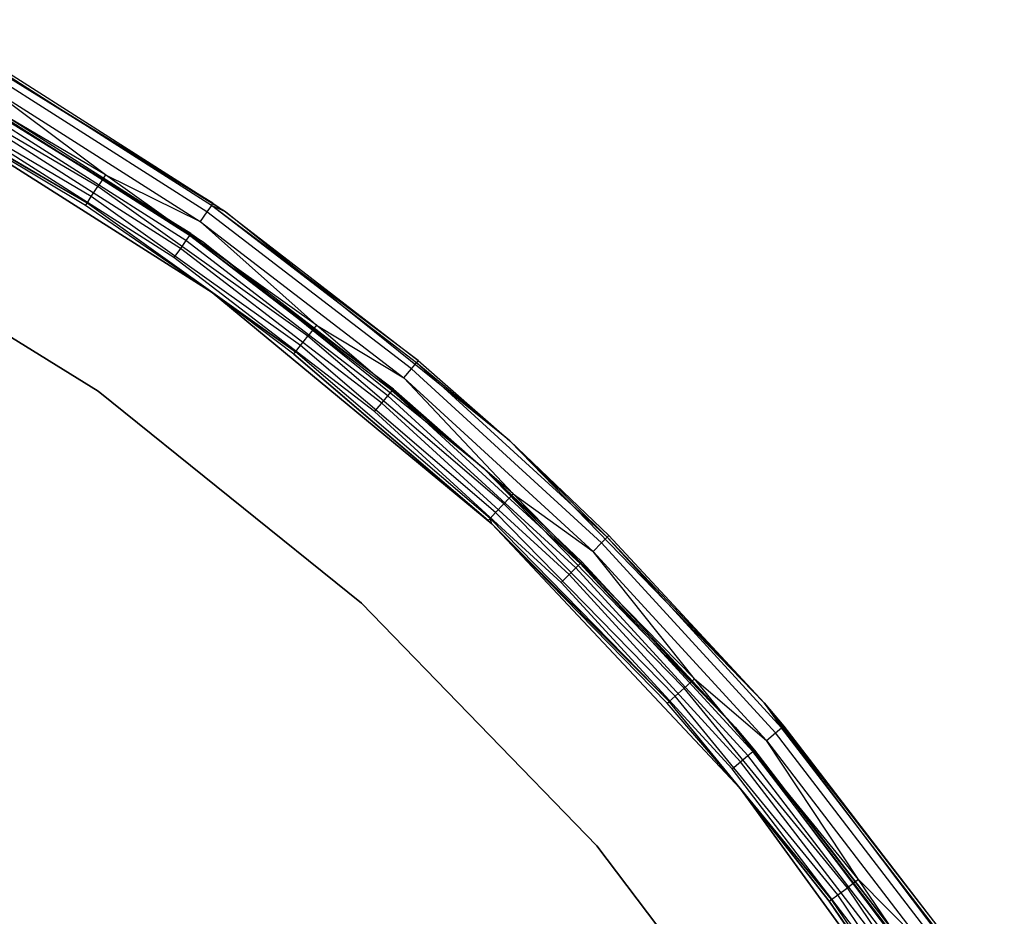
# Model space of a CAD drawing. Extents: x -7.3 to 8.9, y -8.1 to 8.1.
# Tile 21 of 21: x 4.9 to 7.6, y 4.7 to 7.1. Entities that reach past the tile are written whole.
import ezdxf

# ---------------------------------------------------------------- set-up
doc = ezdxf.new("R2010")
doc.units = 0
doc.header["$LTSCALE"] = 2.54
doc.layers.get('0').update_dxf_attribs({"color": 13, "linetype": 'CONTINUOUS'})

# ---------------------------------------------------------------- blocks, each defined once
blk = doc.blocks.new('Z_O_ENIE_LID_ROUND_LED_25W')
at = {"color": 0}
for p, q in [((15.853, 6.6351, 3.5358), (15.0391, 7.1362, 0.0358)), ((15.853, 6.6351, 3.5358), (15.0391, 7.1362, 0.0358)), ((15.887, 6.6112, 0.0358), (15.0391, 7.1362, 0.0358)), ((15.887, 6.6112, 0.0358), (15.0391, 7.1362, 0.0358)), ((15.5592, 6.7126, 3.6358), (14.9489, 7.071, 3.6358)), ((15.5592, 6.7126, 3.6358), (14.9489, 7.071, 3.6358)), ((15.5384, 6.6805, 3.6282), (14.931, 7.0371, 3.6282)), ((15.5384, 6.6805, 3.6282), (14.931, 7.0371, 3.6282)), ((15.5208, 6.6532, 3.6065), (14.9159, 7.0085, 3.6065)), ((15.5208, 6.6532, 3.6065), (14.9159, 7.0085, 3.6065)), ((15.8487, 6.6289, 3.5741), (15.2533, 7.0082, 3.5741)), ((15.8487, 6.6289, 3.5741), (15.2533, 7.0082, 3.5741)), ((15.2571, 7.0148, 3.5358), (15.853, 6.6351, 3.5358)), ((15.2571, 7.0148, 3.5358), (15.853, 6.6351, 3.5358)), ((15.509, 6.6351, 3.5741), (14.9057, 6.9893, 3.5741)), ((15.509, 6.6351, 3.5741), (14.9057, 6.9893, 3.5741)), ((15.8362, 6.6111, 3.6065), (15.2424, 6.9894, 3.6065)), ((15.8362, 6.6111, 3.6065), (15.2424, 6.9894, 3.6065)), ((15.2262, 6.9613, 3.6282), (15.8176, 6.5846, 3.6282)), ((15.5592, 6.7126, 3.6358), (15.2262, 6.9613, 3.6282)), ((15.5592, 6.7126, 3.6358), (15.2262, 6.9613, 3.6282)), ((15.2262, 6.9613, 3.6282), (15.8176, 6.5846, 3.6282)), ((15.0129, 6.9228, 0.0358), (15.8506, 6.3912, 0.0358)), ((15.8506, 6.3912, 1.9358), (15.0129, 6.9228, 1.9358)), ((15.5048, 6.6287, 3.5358), (15.0129, 6.9228, 2.1358)), ((15.0129, 6.9228, 2.1358), (15.8506, 6.3912, 2.1358)), ((15.5048, 6.6287, 3.5358), (15.0129, 6.9228, 2.1358)), ((15.5048, 6.6287, 3.5358), (15.0129, 6.9228, 3.5358)), ((15.0129, 6.9228, 0.0358), (15.8506, 6.3912, 0.0358)), ((15.0129, 6.9228, 2.1358), (15.8506, 6.3912, 2.1358)), ((15.8506, 6.3912, 1.9358), (15.0129, 6.9228, 1.9358)), ((15.5048, 6.6287, 3.5358), (15.0129, 6.9228, 3.5358)), ((15.509, 6.6351, 3.5741), (15.0129, 6.9228, 3.5358)), ((15.509, 6.6351, 3.5741), (15.0129, 6.9228, 3.5358)), ((15.5592, 6.7126, 3.6358), (15.5384, 6.6805, 3.6282)), ((15.5592, 6.7126, 3.6358), (15.5384, 6.6805, 3.6282)), ((16.1355, 6.3017, 3.6358), (15.5592, 6.7126, 3.6358)), ((15.5592, 6.7126, 3.6358), (15.8176, 6.5846, 3.6282)), ((15.5592, 6.7126, 3.6358), (15.8176, 6.5846, 3.6282)), ((16.1355, 6.3017, 3.6358), (15.5592, 6.7126, 3.6358)), ((15.5208, 6.6532, 3.6065), (15.5384, 6.6805, 3.6282)), ((15.5208, 6.6532, 3.6065), (15.5384, 6.6805, 3.6282)), ((16.1119, 6.2715, 3.6282), (15.5384, 6.6805, 3.6282)), ((16.1119, 6.2715, 3.6282), (15.5384, 6.6805, 3.6282)), ((15.509, 6.6351, 3.5741), (15.5208, 6.6532, 3.6065)), ((15.509, 6.6351, 3.5741), (15.5208, 6.6532, 3.6065)), ((16.0919, 6.246, 3.6065), (15.5208, 6.6532, 3.6065)), ((16.0919, 6.246, 3.6065), (15.5208, 6.6532, 3.6065)), ((15.5048, 6.6287, 3.5358), (15.509, 6.6351, 3.5741)), ((15.5048, 6.6287, 3.5358), (15.509, 6.6351, 3.5741)), ((15.8506, 6.3912, 2.1358), (15.5048, 6.6287, 3.5358)), ((15.8506, 6.3912, 3.5358), (15.5048, 6.6287, 3.5358)), ((15.8506, 6.3912, 2.1358), (15.5048, 6.6287, 3.5358)), ((15.8506, 6.3912, 3.5358), (15.5048, 6.6287, 3.5358)), ((15.8506, 6.3912, 3.5358), (15.509, 6.6351, 3.5741)), ((15.8506, 6.3912, 3.5358), (15.509, 6.6351, 3.5741)), ((16.0785, 6.2289, 3.5741), (15.509, 6.6351, 3.5741)), ((16.0785, 6.2289, 3.5741), (15.509, 6.6351, 3.5741)), ((15.8487, 6.6289, 3.5741), (15.8362, 6.6111, 3.6065)), ((15.8487, 6.6289, 3.5741), (15.8362, 6.6111, 3.6065)), ((15.8487, 6.6289, 3.5741), (15.853, 6.6351, 3.5358)), ((15.8487, 6.6289, 3.5741), (15.853, 6.6351, 3.5358)), ((16.4088, 6.1991, 3.5741), (15.8487, 6.6289, 3.5741)), ((16.4136, 6.205, 3.5358), (15.8487, 6.6289, 3.5741)), ((16.4088, 6.1991, 3.5741), (15.8487, 6.6289, 3.5741)), ((16.4136, 6.205, 3.5358), (15.8487, 6.6289, 3.5741)), ((15.887, 6.6112, 3.5358), (15.8487, 6.6289, 3.5741)), ((15.887, 6.6112, 3.5358), (15.8487, 6.6289, 3.5741)), ((15.853, 6.6351, 3.5358), (15.887, 6.6112, 0.0358)), ((15.853, 6.6351, 3.5358), (15.887, 6.6112, 0.0358)), ((15.853, 6.6351, 3.5358), (15.887, 6.6112, 3.5358)), ((15.853, 6.6351, 3.5358), (15.887, 6.6112, 3.5358)), ((14.7545, 6.6076, 3.3956), (15.5396, 6.1215, 3.3956)), ((15.5396, 6.1215, 2.0956), (14.7545, 6.6076, 2.0956)), ((14.7545, 6.6076, 3.3956), (15.5396, 6.1215, 3.3956)), ((15.5396, 6.1215, 2.0956), (14.7545, 6.6076, 2.0956)), ((15.8362, 6.6111, 3.6065), (15.8176, 6.5846, 3.6282)), ((15.8362, 6.6111, 3.6065), (15.8176, 6.5846, 3.6282)), ((16.3948, 6.1825, 3.6065), (15.8362, 6.6111, 3.6065)), ((16.3948, 6.1825, 3.6065), (15.8362, 6.6111, 3.6065)), ((15.887, 6.6112, 0.0358), (16.4136, 6.205, 3.5358)), ((16.664, 5.986, 0.0358), (15.887, 6.6112, 0.0358)), ((15.887, 6.6112, 3.5358), (15.887, 6.6112, 0.0358)), ((15.887, 6.6112, 3.5358), (15.887, 6.6112, 0.0358)), ((15.887, 6.6112, 3.5358), (16.4136, 6.205, 3.5358)), ((15.887, 6.6112, 0.0358), (16.4136, 6.205, 3.5358)), ((16.664, 5.986, 0.0358), (15.887, 6.6112, 0.0358)), ((15.887, 6.6112, 3.5358), (16.4136, 6.205, 3.5358)), ((15.8176, 6.5846, 3.6282), (16.374, 6.1577, 3.6282)), ((16.1355, 6.3017, 3.6358), (15.8176, 6.5846, 3.6282)), ((16.1355, 6.3017, 3.6358), (15.8176, 6.5846, 3.6282)), ((15.8176, 6.5846, 3.6282), (16.374, 6.1577, 3.6282)), ((15.8506, 6.3912, 0.0358), (15.8506, 6.3912, 1.9358)), ((15.8506, 6.3912, 0.0358), (15.8506, 6.3912, 1.9358)), ((15.8506, 6.3912, 0.0358), (16.615, 5.7589, 0.0358)), ((16.615, 5.7589, 1.9358), (15.8506, 6.3912, 1.9358)), ((16.0739, 6.2229, 3.5358), (15.8506, 6.3912, 2.1358)), ((15.8506, 6.3912, 2.1358), (16.615, 5.7589, 2.1358)), ((16.0739, 6.2229, 3.5358), (15.8506, 6.3912, 2.1358)), ((16.0739, 6.2229, 3.5358), (15.8506, 6.3912, 3.5358)), ((15.8506, 6.3912, 3.5358), (15.8506, 6.3912, 2.1358)), ((15.8506, 6.3912, 3.5358), (15.8506, 6.3912, 2.1358)), ((15.8506, 6.3912, 0.0358), (16.615, 5.7589, 0.0358)), ((15.8506, 6.3912, 2.1358), (16.615, 5.7589, 2.1358)), ((16.615, 5.7589, 1.9358), (15.8506, 6.3912, 1.9358)), ((15.8506, 6.3912, 3.5358), (16.0785, 6.2289, 3.5741)), ((16.0739, 6.2229, 3.5358), (15.8506, 6.3912, 3.5358)), ((15.8506, 6.3912, 3.5358), (16.0785, 6.2289, 3.5741)), ((16.1355, 6.3017, 3.6358), (16.1119, 6.2715, 3.6282)), ((16.1355, 6.3017, 3.6358), (16.1119, 6.2715, 3.6282)), ((16.6731, 5.8414, 3.6358), (16.1355, 6.3017, 3.6358)), ((16.1355, 6.3017, 3.6358), (16.374, 6.1577, 3.6282)), ((16.1355, 6.3017, 3.6358), (16.374, 6.1577, 3.6282)), ((16.6731, 5.8414, 3.6358), (16.1355, 6.3017, 3.6358)), ((16.0919, 6.246, 3.6065), (16.1119, 6.2715, 3.6282)), ((16.0919, 6.246, 3.6065), (16.1119, 6.2715, 3.6282)), ((16.647, 5.8135, 3.6282), (16.1119, 6.2715, 3.6282)), ((16.647, 5.8135, 3.6282), (16.1119, 6.2715, 3.6282)), ((16.0785, 6.2289, 3.5741), (16.0919, 6.246, 3.6065)), ((16.0785, 6.2289, 3.5741), (16.0919, 6.246, 3.6065)), ((16.6248, 5.7898, 3.6065), (16.0919, 6.246, 3.6065)), ((16.6248, 5.7898, 3.6065), (16.0919, 6.246, 3.6065)), ((16.0739, 6.2229, 3.5358), (16.0785, 6.2289, 3.5741)), ((16.0739, 6.2229, 3.5358), (16.0785, 6.2289, 3.5741)), ((16.6048, 5.7684, 3.5358), (16.0739, 6.2229, 3.5358)), ((16.0739, 6.2229, 3.5358), (16.615, 5.7589, 2.1358)), ((16.0739, 6.2229, 3.5358), (16.615, 5.7589, 2.1358)), ((16.6048, 5.7684, 3.5358), (16.0739, 6.2229, 3.5358)), ((16.61, 5.774, 3.5741), (16.0785, 6.2289, 3.5741)), ((16.61, 5.774, 3.5741), (16.0785, 6.2289, 3.5741)), ((16.3948, 6.1825, 3.6065), (16.4088, 6.1991, 3.5741)), ((16.3948, 6.1825, 3.6065), (16.4088, 6.1991, 3.5741)), ((16.4136, 6.205, 3.5358), (16.4088, 6.1991, 3.5741)), ((16.4136, 6.205, 3.5358), (16.4088, 6.1991, 3.5741)), ((16.9292, 5.7222, 3.5741), (16.4088, 6.1991, 3.5741)), ((16.664, 5.986, 3.5358), (16.4088, 6.1991, 3.5741)), ((16.9292, 5.7222, 3.5741), (16.4088, 6.1991, 3.5741)), ((16.664, 5.986, 3.5358), (16.4088, 6.1991, 3.5741)), ((16.4136, 6.205, 3.5358), (16.664, 5.986, 0.0358)), ((16.4136, 6.205, 3.5358), (16.664, 5.986, 0.0358)), ((16.4136, 6.205, 3.5358), (16.664, 5.986, 3.5358)), ((16.4136, 6.205, 3.5358), (16.664, 5.986, 3.5358)), ((16.374, 6.1577, 3.6282), (16.3948, 6.1825, 3.6065)), ((16.374, 6.1577, 3.6282), (16.3948, 6.1825, 3.6065)), ((16.9139, 5.7069, 3.6065), (16.3948, 6.1825, 3.6065)), ((16.9139, 5.7069, 3.6065), (16.3948, 6.1825, 3.6065)), ((16.374, 6.1577, 3.6282), (16.891, 5.6839, 3.6282)), ((16.6731, 5.8414, 3.6358), (16.374, 6.1577, 3.6282)), ((16.6731, 5.8414, 3.6358), (16.374, 6.1577, 3.6282)), ((16.374, 6.1577, 3.6282), (16.891, 5.6839, 3.6282)), ((15.5396, 6.1215, 3.3956), (15.5396, 6.1215, 2.0956)), ((15.5396, 6.1215, 3.3956), (16.259, 5.5426, 3.3956)), ((16.259, 5.5426, 2.0956), (15.5396, 6.1215, 2.0956)), ((15.5396, 6.1215, 3.3956), (15.5396, 6.1215, 2.0956)), ((15.5396, 6.1215, 3.3956), (16.259, 5.5426, 3.3956)), ((16.259, 5.5426, 2.0956), (15.5396, 6.1215, 2.0956)), ((16.664, 5.986, 0.0358), (16.9346, 5.7276, 3.5358)), ((17.3582, 5.27, 0.0358), (16.664, 5.986, 0.0358)), ((16.664, 5.986, 3.5358), (16.664, 5.986, 0.0358)), ((16.664, 5.986, 3.5358), (16.664, 5.986, 0.0358)), ((16.664, 5.986, 3.5358), (16.9346, 5.7276, 3.5358)), ((16.664, 5.986, 0.0358), (16.9346, 5.7276, 3.5358)), ((17.3582, 5.27, 0.0358), (16.664, 5.986, 0.0358)), ((16.664, 5.986, 3.5358), (16.9346, 5.7276, 3.5358)), ((16.664, 5.986, 3.5358), (16.9292, 5.7222, 3.5741)), ((16.664, 5.986, 3.5358), (16.9292, 5.7222, 3.5741)), ((16.6731, 5.8414, 3.6358), (16.647, 5.8135, 3.6282)), ((16.6731, 5.8414, 3.6358), (16.647, 5.8135, 3.6282)), ((17.168, 5.3355, 3.6358), (16.6731, 5.8414, 3.6358)), ((16.6731, 5.8414, 3.6358), (16.891, 5.6839, 3.6282)), ((16.6731, 5.8414, 3.6358), (16.891, 5.6839, 3.6282)), ((17.168, 5.3355, 3.6358), (16.6731, 5.8414, 3.6358)), ((16.6248, 5.7898, 3.6065), (16.647, 5.8135, 3.6282)), ((16.6248, 5.7898, 3.6065), (16.647, 5.8135, 3.6282)), ((17.1395, 5.31, 3.6282), (16.647, 5.8135, 3.6282)), ((17.1395, 5.31, 3.6282), (16.647, 5.8135, 3.6282)), ((16.61, 5.774, 3.5741), (16.6248, 5.7898, 3.6065)), ((16.61, 5.774, 3.5741), (16.6248, 5.7898, 3.6065)), ((17.1153, 5.2883, 3.6065), (16.6248, 5.7898, 3.6065)), ((17.1153, 5.2883, 3.6065), (16.6248, 5.7898, 3.6065)), ((16.6048, 5.7684, 3.5358), (16.61, 5.774, 3.5741)), ((16.6048, 5.7684, 3.5358), (16.61, 5.774, 3.5741)), ((16.615, 5.7589, 3.5358), (16.6048, 5.7684, 3.5358)), ((16.6048, 5.7684, 3.5358), (16.615, 5.7589, 2.1358)), ((16.6048, 5.7684, 3.5358), (16.615, 5.7589, 2.1358)), ((16.615, 5.7589, 3.5358), (16.6048, 5.7684, 3.5358)), ((16.615, 5.7589, 3.5358), (16.61, 5.774, 3.5741)), ((16.615, 5.7589, 3.5358), (16.61, 5.774, 3.5741)), ((17.0991, 5.2739, 3.5741), (16.61, 5.774, 3.5741)), ((17.0991, 5.2739, 3.5741), (16.61, 5.774, 3.5741)), ((16.615, 5.7589, 0.0358), (16.615, 5.7589, 1.9358)), ((16.615, 5.7589, 0.0358), (16.615, 5.7589, 1.9358)), ((16.615, 5.7589, 0.0358), (17.2941, 5.0356, 0.0358)), ((17.2941, 5.0356, 1.9358), (16.615, 5.7589, 1.9358)), ((16.615, 5.7589, 2.1358), (16.615, 5.7589, 3.5358)), ((16.615, 5.7589, 2.1358), (16.615, 5.7589, 3.5358)), ((16.615, 5.7589, 2.1358), (17.0935, 5.2688, 3.5358)), ((17.0935, 5.2688, 3.5358), (16.615, 5.7589, 3.5358)), ((16.615, 5.7589, 2.1358), (17.0935, 5.2688, 3.5358)), ((16.615, 5.7589, 2.1358), (17.2941, 5.0356, 2.1358)), ((16.615, 5.7589, 0.0358), (17.2941, 5.0356, 0.0358)), ((16.615, 5.7589, 2.1358), (17.2941, 5.0356, 2.1358)), ((17.2941, 5.0356, 1.9358), (16.615, 5.7589, 1.9358)), ((16.615, 5.7589, 3.5358), (17.0991, 5.2739, 3.5741)), ((17.0935, 5.2688, 3.5358), (16.615, 5.7589, 3.5358)), ((16.615, 5.7589, 3.5358), (17.0991, 5.2739, 3.5741)), ((16.891, 5.6839, 3.6282), (16.9139, 5.7069, 3.6065)), ((16.891, 5.6839, 3.6282), (16.9139, 5.7069, 3.6065)), ((16.9139, 5.7069, 3.6065), (16.9292, 5.7222, 3.5741)), ((16.9139, 5.7069, 3.6065), (16.9292, 5.7222, 3.5741)), ((16.9139, 5.7069, 3.6065), (17.3896, 5.1878, 3.6065)), ((16.9139, 5.7069, 3.6065), (17.3896, 5.1878, 3.6065)), ((16.9346, 5.7276, 3.5358), (16.9292, 5.7222, 3.5741)), ((16.9346, 5.7276, 3.5358), (16.9292, 5.7222, 3.5741)), ((16.9292, 5.7222, 3.5741), (17.3582, 5.27, 3.5358)), ((16.9292, 5.7222, 3.5741), (17.3582, 5.27, 3.5358)), ((16.9292, 5.7222, 3.5741), (17.4062, 5.2017, 3.5741)), ((16.9292, 5.7222, 3.5741), (17.4062, 5.2017, 3.5741)), ((16.9346, 5.7276, 3.5358), (17.3582, 5.27, 0.0358)), ((16.9346, 5.7276, 3.5358), (17.3582, 5.27, 0.0358)), ((16.9346, 5.7276, 3.5358), (17.3582, 5.27, 3.5358)), ((16.9346, 5.7276, 3.5358), (17.3582, 5.27, 3.5358)), ((16.891, 5.6839, 3.6282), (17.3647, 5.1669, 3.6282)), ((17.168, 5.3355, 3.6358), (16.891, 5.6839, 3.6282)), ((17.168, 5.3355, 3.6358), (16.891, 5.6839, 3.6282)), ((16.891, 5.6839, 3.6282), (17.3647, 5.1669, 3.6282)), ((16.259, 5.5426, 3.3956), (16.259, 5.5426, 2.0956)), ((16.259, 5.5426, 3.3956), (16.9018, 4.8796, 3.3956)), ((16.9018, 4.8796, 2.0956), (16.259, 5.5426, 2.0956)), ((16.259, 5.5426, 3.3956), (16.259, 5.5426, 2.0956)), ((16.259, 5.5426, 3.3956), (16.9018, 4.8796, 3.3956)), ((16.9018, 4.8796, 2.0956), (16.259, 5.5426, 2.0956)), ((17.168, 5.3355, 3.6358), (17.1395, 5.31, 3.6282)), ((17.168, 5.3355, 3.6358), (17.1395, 5.31, 3.6282)), ((17.6162, 4.7878, 3.6358), (17.168, 5.3355, 3.6358)), ((17.168, 5.3355, 3.6358), (17.3647, 5.1669, 3.6282)), ((17.168, 5.3355, 3.6358), (17.3647, 5.1669, 3.6282)), ((17.6162, 4.7878, 3.6358), (17.168, 5.3355, 3.6358)), ((17.1153, 5.2883, 3.6065), (17.1395, 5.31, 3.6282)), ((17.1153, 5.2883, 3.6065), (17.1395, 5.31, 3.6282)), ((17.5856, 4.7649, 3.6282), (17.1395, 5.31, 3.6282)), ((17.5856, 4.7649, 3.6282), (17.1395, 5.31, 3.6282)), ((17.0935, 5.2688, 3.5358), (17.0991, 5.2739, 3.5741)), ((17.0935, 5.2688, 3.5358), (17.0991, 5.2739, 3.5741)), ((17.0991, 5.2739, 3.5741), (17.1153, 5.2883, 3.6065)), ((17.0991, 5.2739, 3.5741), (17.1153, 5.2883, 3.6065)), ((17.2941, 5.0356, 3.5358), (17.0991, 5.2739, 3.5741)), ((17.2941, 5.0356, 3.5358), (17.0991, 5.2739, 3.5741)), ((17.5422, 4.7325, 3.5741), (17.0991, 5.2739, 3.5741)), ((17.5422, 4.7325, 3.5741), (17.0991, 5.2739, 3.5741)), ((17.5596, 4.7455, 3.6065), (17.1153, 5.2883, 3.6065)), ((17.5596, 4.7455, 3.6065), (17.1153, 5.2883, 3.6065)), ((17.2941, 5.0356, 2.1358), (17.0935, 5.2688, 3.5358)), ((17.2941, 5.0356, 2.1358), (17.0935, 5.2688, 3.5358)), ((17.2941, 5.0356, 3.5358), (17.0935, 5.2688, 3.5358)), ((17.2941, 5.0356, 3.5358), (17.0935, 5.2688, 3.5358)), ((17.9592, 4.4742, 0.0358), (17.3582, 5.27, 0.0358)), ((17.3582, 5.27, 0.0358), (17.8422, 4.646, 3.5358)), ((17.3582, 5.27, 0.0358), (17.8422, 4.646, 3.5358)), ((17.3582, 5.27, 0.0358), (17.412, 5.2066, 3.5358)), ((17.3582, 5.27, 3.5358), (17.3582, 5.27, 0.0358)), ((17.3582, 5.27, 3.5358), (17.3582, 5.27, 0.0358)), ((17.3582, 5.27, 3.5358), (17.412, 5.2066, 3.5358)), ((17.3582, 5.27, 0.0358), (17.412, 5.2066, 3.5358)), ((17.9592, 4.4742, 0.0358), (17.3582, 5.27, 0.0358)), ((17.3582, 5.27, 3.5358), (17.412, 5.2066, 3.5358)), ((17.3582, 5.27, 3.5358), (17.4062, 5.2017, 3.5741)), ((17.3582, 5.27, 3.5358), (17.4062, 5.2017, 3.5741)), ((17.3896, 5.1878, 3.6065), (17.4062, 5.2017, 3.5741)), ((17.3896, 5.1878, 3.6065), (17.4062, 5.2017, 3.5741)), ((17.4062, 5.2017, 3.5741), (17.412, 5.2066, 3.5358)), ((17.4062, 5.2017, 3.5741), (17.412, 5.2066, 3.5358)), ((17.836, 4.6416, 3.5741), (17.4062, 5.2017, 3.5741)), ((17.836, 4.6416, 3.5741), (17.4062, 5.2017, 3.5741)), ((17.412, 5.2066, 3.5358), (17.8422, 4.646, 3.5358)), ((17.412, 5.2066, 3.5358), (17.8422, 4.646, 3.5358)), ((17.3647, 5.1669, 3.6282), (17.3896, 5.1878, 3.6065)), ((17.3647, 5.1669, 3.6282), (17.3896, 5.1878, 3.6065)), ((17.3647, 5.1669, 3.6282), (17.7916, 4.6106, 3.6282)), ((17.6162, 4.7878, 3.6358), (17.3647, 5.1669, 3.6282)), ((17.6162, 4.7878, 3.6358), (17.3647, 5.1669, 3.6282)), ((17.3647, 5.1669, 3.6282), (17.7916, 4.6106, 3.6282)), ((17.8182, 4.6292, 3.6065), (17.3896, 5.1878, 3.6065)), ((17.8182, 4.6292, 3.6065), (17.3896, 5.1878, 3.6065)), ((17.2941, 5.0356, 0.0358), (17.2941, 5.0356, 1.9358)), ((17.2941, 5.0356, 0.0358), (17.2941, 5.0356, 1.9358)), ((17.2941, 5.0356, 0.0358), (17.8773, 4.233, 0.0358)), ((17.8773, 4.233, 1.9358), (17.2941, 5.0356, 1.9358)), ((17.2941, 5.0356, 2.1358), (17.2941, 5.0356, 3.5358)), ((17.2941, 5.0356, 2.1358), (17.2941, 5.0356, 3.5358)), ((17.2941, 5.0356, 2.1358), (17.5361, 4.7279, 3.5358)), ((17.5361, 4.7279, 3.5358), (17.2941, 5.0356, 3.5358)), ((17.2941, 5.0356, 2.1358), (17.5361, 4.7279, 3.5358)), ((17.2941, 5.0356, 2.1358), (17.8773, 4.233, 2.1358)), ((17.2941, 5.0356, 0.0358), (17.8773, 4.233, 0.0358)), ((17.2941, 5.0356, 2.1358), (17.8773, 4.233, 2.1358)), ((17.8773, 4.233, 1.9358), (17.2941, 5.0356, 1.9358)), ((17.2941, 5.0356, 3.5358), (17.5422, 4.7325, 3.5741)), ((17.2941, 5.0356, 3.5358), (17.5422, 4.7325, 3.5741)), ((17.5361, 4.7279, 3.5358), (17.2941, 5.0356, 3.5358)), ((16.9018, 4.8796, 3.3956), (16.9018, 4.8796, 2.0956)), ((16.9018, 4.8796, 3.3956), (17.4583, 4.1427, 3.3956)), ((17.4583, 4.1427, 2.0956), (16.9018, 4.8796, 2.0956)), ((16.9018, 4.8796, 3.3956), (16.9018, 4.8796, 2.0956)), ((16.9018, 4.8796, 3.3956), (17.4583, 4.1427, 3.3956)), ((17.4583, 4.1427, 2.0956), (16.9018, 4.8796, 2.0956)), ((17.6162, 4.7878, 3.6358), (17.5856, 4.7649, 3.6282)), ((17.6162, 4.7878, 3.6358), (17.5856, 4.7649, 3.6282)), ((18.0143, 4.2026, 3.6358), (17.6162, 4.7878, 3.6358)), ((17.6162, 4.7878, 3.6358), (17.7916, 4.6106, 3.6282)), ((17.6162, 4.7878, 3.6358), (17.7916, 4.6106, 3.6282)), ((18.0143, 4.2026, 3.6358), (17.6162, 4.7878, 3.6358)), ((17.5596, 4.7455, 3.6065), (17.5856, 4.7649, 3.6282)), ((17.5596, 4.7455, 3.6065), (17.5856, 4.7649, 3.6282)), ((17.9817, 4.1825, 3.6282), (17.5856, 4.7649, 3.6282)), ((17.9817, 4.1825, 3.6282), (17.5856, 4.7649, 3.6282)), ((17.5422, 4.7325, 3.5741), (17.5596, 4.7455, 3.6065)), ((17.5422, 4.7325, 3.5741), (17.5596, 4.7455, 3.6065)), ((17.9541, 4.1655, 3.6065), (17.5596, 4.7455, 3.6065)), ((17.9541, 4.1655, 3.6065), (17.5596, 4.7455, 3.6065)), ((17.5361, 4.7279, 3.5358), (17.5422, 4.7325, 3.5741)), ((17.5361, 4.7279, 3.5358), (17.5422, 4.7325, 3.5741)), ((17.8773, 4.233, 2.1358), (17.5361, 4.7279, 3.5358)), ((17.8773, 4.233, 2.1358), (17.5361, 4.7279, 3.5358)), ((17.8773, 4.233, 3.5358), (17.5361, 4.7279, 3.5358)), ((17.5361, 4.7279, 3.5358), (17.9357, 4.1541, 3.5741)), ((17.5361, 4.7279, 3.5358), (17.9357, 4.1541, 3.5741)), ((17.8773, 4.233, 3.5358), (17.5361, 4.7279, 3.5358)), ((17.9357, 4.1541, 3.5741), (17.5422, 4.7325, 3.5741)), ((17.9357, 4.1541, 3.5741), (17.5422, 4.7325, 3.5741))]:
    blk.add_line(p, q, dxfattribs=at)

msp = doc.modelspace()

# ---------------------------------------------------------------- linework, layer by layer
at = {"color": 0}
for p, q in [((5.3923, 6.5518, 3.5192), (4.5884, 7.0466, 2.0992)), ((5.3923, 6.5518, 3.5192), (4.5884, 7.0466, 2.0992)), ((5.4259, 6.5281, 2.0992), (4.5884, 7.0466, 2.0992)), ((5.4259, 6.5281, 2.0992), (4.5884, 7.0466, 2.0992)), ((5.3888, 6.5468, 3.5498), (4.8006, 6.9215, 3.5498)), ((5.3888, 6.5468, 3.5498), (4.8006, 6.9215, 3.5498)), ((4.8037, 6.9267, 3.5192), (5.3923, 6.5518, 3.5192)), ((4.8037, 6.9267, 3.5192), (5.3923, 6.5518, 3.5192)), ((5.3788, 6.5326, 3.5757), (4.7919, 6.9064, 3.5757)), ((5.3788, 6.5326, 3.5757), (4.7919, 6.9064, 3.5757)), ((5.3464, 6.4862, 3.5992), (4.7637, 6.8575, 3.5992)), ((5.3464, 6.4862, 3.5992), (4.7637, 6.8575, 3.5992)), ((5.3639, 6.5113, 3.5931), (4.779, 6.884, 3.5931)), ((5.3639, 6.5113, 3.5931), (4.779, 6.884, 3.5931)), ((5.3888, 6.5468, 3.5498), (5.3788, 6.5326, 3.5757)), ((5.3888, 6.5468, 3.5498), (5.3788, 6.5326, 3.5757)), ((5.3888, 6.5468, 3.5498), (5.3923, 6.5518, 3.5192)), ((5.3888, 6.5468, 3.5498), (5.3923, 6.5518, 3.5192)), ((5.946, 6.1269, 3.5192), (5.3888, 6.5468, 3.5498)), ((5.9421, 6.1222, 3.5498), (5.3888, 6.5468, 3.5498)), ((5.946, 6.1269, 3.5192), (5.3888, 6.5468, 3.5498)), ((5.4259, 6.5281, 3.5192), (5.3888, 6.5468, 3.5498)), ((5.4259, 6.5281, 3.5192), (5.3888, 6.5468, 3.5498)), ((5.9421, 6.1222, 3.5498), (5.3888, 6.5468, 3.5498)), ((5.3923, 6.5518, 3.5192), (5.4259, 6.5281, 3.5192)), ((5.3923, 6.5518, 3.5192), (5.4259, 6.5281, 2.0992)), ((5.3923, 6.5518, 3.5192), (5.4259, 6.5281, 3.5192)), ((5.3923, 6.5518, 3.5192), (5.4259, 6.5281, 2.0992)), ((5.3639, 6.5113, 3.5931), (5.3464, 6.4862, 3.5992)), ((5.3639, 6.5113, 3.5931), (5.3464, 6.4862, 3.5992)), ((5.3788, 6.5326, 3.5757), (5.3639, 6.5113, 3.5931)), ((5.3788, 6.5326, 3.5757), (5.3639, 6.5113, 3.5931)), ((5.9142, 6.0891, 3.5931), (5.3639, 6.5113, 3.5931)), ((5.9142, 6.0891, 3.5931), (5.3639, 6.5113, 3.5931)), ((5.9309, 6.1089, 3.5757), (5.3788, 6.5326, 3.5757)), ((5.9309, 6.1089, 3.5757), (5.3788, 6.5326, 3.5757)), ((5.4259, 6.5281, 3.5192), (5.946, 6.1269, 3.5192)), ((5.4259, 6.5281, 3.5192), (5.4259, 6.5281, 2.0992)), ((5.4259, 6.5281, 3.5192), (5.4259, 6.5281, 2.0992)), ((5.4259, 6.5281, 3.5192), (5.946, 6.1269, 3.5192)), ((5.4259, 6.5281, 2.0992), (5.946, 6.1269, 3.5192)), ((5.4259, 6.5281, 2.0992), (5.946, 6.1269, 3.5192)), ((6.1932, 5.9106, 2.0992), (5.4259, 6.5281, 2.0992)), ((6.1932, 5.9106, 2.0992), (5.4259, 6.5281, 2.0992)), ((5.8945, 6.0656, 3.5992), (5.3464, 6.4862, 3.5992)), ((5.8945, 6.0656, 3.5992), (5.3464, 6.4862, 3.5992)), ((5.9142, 6.0891, 3.5931), (5.9309, 6.1089, 3.5757)), ((5.9142, 6.0891, 3.5931), (5.9309, 6.1089, 3.5757)), ((5.9309, 6.1089, 3.5757), (5.9421, 6.1222, 3.5498)), ((5.9309, 6.1089, 3.5757), (5.9421, 6.1222, 3.5498)), ((6.4439, 5.6388, 3.5757), (5.9309, 6.1089, 3.5757)), ((6.4439, 5.6388, 3.5757), (5.9309, 6.1089, 3.5757)), ((5.946, 6.1269, 3.5192), (5.9421, 6.1222, 3.5498)), ((5.946, 6.1269, 3.5192), (5.9421, 6.1222, 3.5498)), ((6.4562, 5.6511, 3.5498), (5.9421, 6.1222, 3.5498)), ((5.9421, 6.1222, 3.5498), (6.1932, 5.9106, 3.5192)), ((6.4562, 5.6511, 3.5498), (5.9421, 6.1222, 3.5498)), ((5.9421, 6.1222, 3.5498), (6.1932, 5.9106, 3.5192)), ((5.946, 6.1269, 3.5192), (6.1932, 5.9106, 2.0992)), ((5.946, 6.1269, 3.5192), (6.1932, 5.9106, 3.5192)), ((5.946, 6.1269, 3.5192), (6.1932, 5.9106, 3.5192)), ((5.946, 6.1269, 3.5192), (6.1932, 5.9106, 2.0992)), ((5.8945, 6.0656, 3.5992), (5.9142, 6.0891, 3.5931)), ((5.8945, 6.0656, 3.5992), (5.9142, 6.0891, 3.5931)), ((6.4256, 5.6205, 3.5931), (5.9142, 6.0891, 3.5931)), ((6.4256, 5.6205, 3.5931), (5.9142, 6.0891, 3.5931)), ((6.4039, 5.5988, 3.5992), (5.8945, 6.0656, 3.5992)), ((6.4039, 5.5988, 3.5992), (5.8945, 6.0656, 3.5992)), ((6.4562, 5.6511, 3.5498), (6.1932, 5.9106, 3.5192)), ((6.4562, 5.6511, 3.5498), (6.1932, 5.9106, 3.5192)), ((6.1932, 5.9106, 3.5192), (6.4605, 5.6554, 3.5192)), ((6.1932, 5.9106, 2.0992), (6.4605, 5.6554, 3.5192)), ((6.8789, 5.2035, 2.0992), (6.1932, 5.9106, 2.0992)), ((6.1932, 5.9106, 3.5192), (6.1932, 5.9106, 2.0992)), ((6.1932, 5.9106, 3.5192), (6.1932, 5.9106, 2.0992)), ((6.1932, 5.9106, 3.5192), (6.4605, 5.6554, 3.5192)), ((6.1932, 5.9106, 2.0992), (6.4605, 5.6554, 3.5192)), ((6.8789, 5.2035, 2.0992), (6.1932, 5.9106, 2.0992)), ((6.4439, 5.6388, 3.5757), (6.4562, 5.6511, 3.5498)), ((6.4439, 5.6388, 3.5757), (6.4562, 5.6511, 3.5498)), ((6.4605, 5.6554, 3.5192), (6.4562, 5.6511, 3.5498)), ((6.4605, 5.6554, 3.5192), (6.4562, 5.6511, 3.5498)), ((6.4562, 5.6511, 3.5498), (6.9274, 5.1369, 3.5498)), ((6.4562, 5.6511, 3.5498), (6.8789, 5.2035, 3.5192)), ((6.4562, 5.6511, 3.5498), (6.9274, 5.1369, 3.5498)), ((6.4562, 5.6511, 3.5498), (6.8789, 5.2035, 3.5192)), ((6.4605, 5.6554, 3.5192), (6.8789, 5.2035, 2.0992)), ((6.4605, 5.6554, 3.5192), (6.8789, 5.2035, 3.5192)), ((6.4605, 5.6554, 3.5192), (6.8789, 5.2035, 2.0992)), ((6.4605, 5.6554, 3.5192), (6.8789, 5.2035, 3.5192)), ((6.4039, 5.5988, 3.5992), (6.4256, 5.6205, 3.5931)), ((6.4039, 5.5988, 3.5992), (6.4256, 5.6205, 3.5931)), ((6.4256, 5.6205, 3.5931), (6.4439, 5.6388, 3.5757)), ((6.4256, 5.6205, 3.5931), (6.4439, 5.6388, 3.5757)), ((6.4256, 5.6205, 3.5931), (6.8942, 5.1091, 3.5931)), ((6.4256, 5.6205, 3.5931), (6.8942, 5.1091, 3.5931)), ((6.4439, 5.6388, 3.5757), (6.9141, 5.1258, 3.5757)), ((6.4439, 5.6388, 3.5757), (6.9141, 5.1258, 3.5757)), ((6.8707, 5.0894, 3.5992), (6.4039, 5.5988, 3.5992)), ((6.8707, 5.0894, 3.5992), (6.4039, 5.5988, 3.5992)), ((6.8789, 5.2035, 3.5192), (6.932, 5.1408, 3.5192)), ((6.8789, 5.2035, 3.5192), (6.9274, 5.1369, 3.5498)), ((6.8789, 5.2035, 3.5192), (6.9274, 5.1369, 3.5498)), ((7.4725, 4.4175, 2.0992), (6.8789, 5.2035, 2.0992)), ((6.8789, 5.2035, 2.0992), (7.3569, 4.5871, 3.5192)), ((6.8789, 5.2035, 2.0992), (7.3569, 4.5871, 3.5192)), ((6.8789, 5.2035, 2.0992), (6.932, 5.1408, 3.5192)), ((6.8789, 5.2035, 3.5192), (6.8789, 5.2035, 2.0992)), ((6.8789, 5.2035, 3.5192), (6.8789, 5.2035, 2.0992)), ((6.8789, 5.2035, 3.5192), (6.932, 5.1408, 3.5192)), ((6.8789, 5.2035, 2.0992), (6.932, 5.1408, 3.5192)), ((7.4725, 4.4175, 2.0992), (6.8789, 5.2035, 2.0992)), ((6.9141, 5.1258, 3.5757), (6.9274, 5.1369, 3.5498)), ((6.9141, 5.1258, 3.5757), (6.9274, 5.1369, 3.5498)), ((6.9274, 5.1369, 3.5498), (6.932, 5.1408, 3.5192)), ((6.9274, 5.1369, 3.5498), (6.932, 5.1408, 3.5192)), ((7.3519, 4.5837, 3.5498), (6.9274, 5.1369, 3.5498)), ((7.3519, 4.5837, 3.5498), (6.9274, 5.1369, 3.5498)), ((6.932, 5.1408, 3.5192), (7.3569, 4.5871, 3.5192)), ((6.932, 5.1408, 3.5192), (7.3569, 4.5871, 3.5192)), ((6.8942, 5.1091, 3.5931), (6.9141, 5.1258, 3.5757)), ((6.8942, 5.1091, 3.5931), (6.9141, 5.1258, 3.5757)), ((7.3377, 4.5737, 3.5757), (6.9141, 5.1258, 3.5757)), ((7.3377, 4.5737, 3.5757), (6.9141, 5.1258, 3.5757)), ((6.8707, 5.0894, 3.5992), (6.8942, 5.1091, 3.5931)), ((6.8707, 5.0894, 3.5992), (6.8942, 5.1091, 3.5931)), ((7.2913, 4.5413, 3.5992), (6.8707, 5.0894, 3.5992)), ((7.2913, 4.5413, 3.5992), (6.8707, 5.0894, 3.5992)), ((7.3164, 4.5588, 3.5931), (6.8942, 5.1091, 3.5931)), ((7.3164, 4.5588, 3.5931), (6.8942, 5.1091, 3.5931))]:
    msp.add_line(p, q, dxfattribs=at)

# ---------------------------------------------------------------- block references
msp.add_blockref('Z_O_ENIE_LID_ROUND_LED_25W', (-10.4, 0), dxfattribs=at)

doc.saveas('drawing.dxf')
